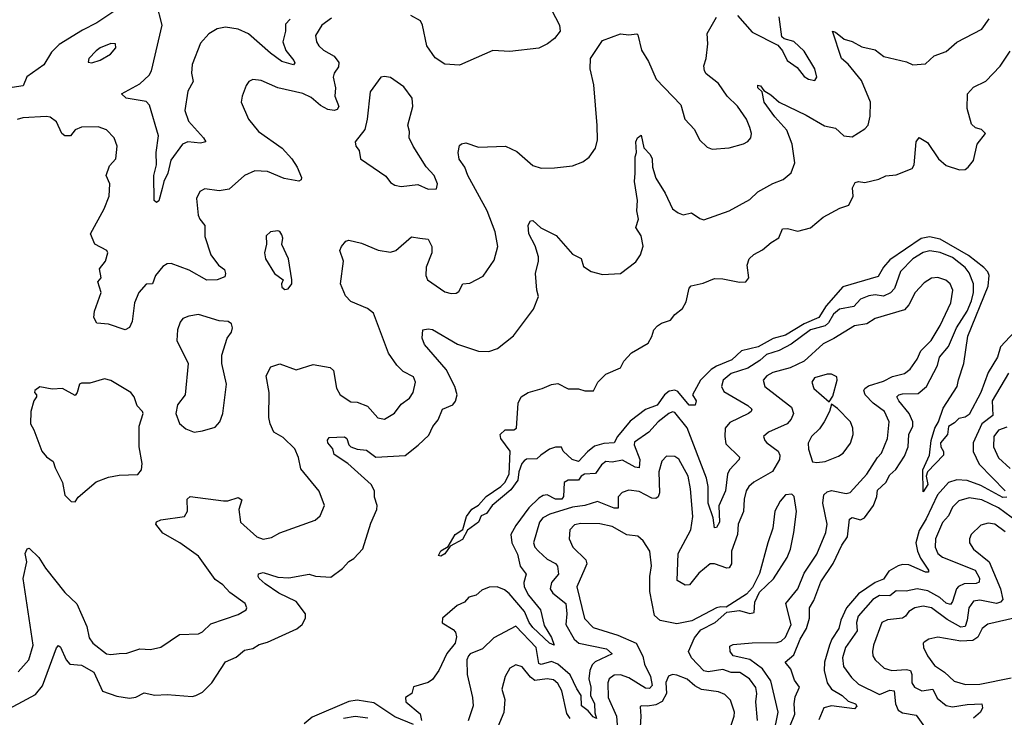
# Model space of a CAD drawing. Extents: x 1995161 to 2088924, y 769148 to 906007.
# Tile 162 of 256: x 2053969 to 2058683, y 798710 to 802051. Entities that reach past the tile are written whole.
import ezdxf

# ---------------------------------------------------------------- set-up
doc = ezdxf.new("R2010")
doc.units = 0

msp = doc.modelspace()

# ---------------------------------------------------------------- linework, layer by layer
at = {"layer": '0CON20XD'}
for points in [[(2056476, 802176), (2056554, 802025), (2056556, 801995), (2056529.7, 801960.3), (2056496.7, 801935), (2056455, 801914.3), (2056315, 801897.8), (2056235, 801902.9), (2056075, 801833.2), (2056005, 801838.2), (2055958.2, 801868.2), (2055919.1, 801925), (2055897.1, 802025), (2055887.5, 802045), (2055841.2, 802071.2)], [(2055263.8, 802053.8), (2055241.1, 802028.9), (2055241.1, 801995), (2055229.8, 801945), (2055243.4, 801903.4), (2055281.1, 801855), (2055285.7, 801844.3), (2055280, 801835), (2055225, 801850.3), (2055170.1, 801890.1), (2055065, 801983.5), (2055015, 802005.9), (2054955, 802015.3), (2054915, 802006.7), (2054875, 801982.5), (2054835, 801937.5), (2054795, 801836.7), (2054791.3, 801795), (2054799.2, 801755), (2054775, 801708), (2054760, 801615), (2054777.5, 801565), (2054849.2, 801485), (2054860, 801465), (2054835, 801459.2), (2054774.6, 801465.4), (2054748.6, 801455), (2054692.8, 801377.2), (2054679.2, 801315), (2054658.9, 801275), (2054652.1, 801242.1), (2054635, 801182.5), (2054625, 801176), (2054612.9, 801185), (2054611.5, 801305), (2054624.3, 801355.7), (2054623, 801415), (2054633.4, 801495), (2054591, 801641), (2054575, 801658.2), (2054479.2, 801675), (2054457.5, 801695), (2054545, 801743.2), (2054589.1, 801785), (2054601.1, 801805), (2054651.2, 802025), (2054625, 802129.6)], [(2054425, 802092.4), (2054337.9, 802035), (2054269.6, 802000.4), (2054158.7, 801931.3), (2054122.4, 801895), (2054085, 801833.9), (2054003.6, 801776.4), (2053986.7, 801733.3), (2053934.1, 801725.9)], [(2055462.4, 802057.6), (2055416, 802025), (2055386.2, 801975), (2055390, 801945), (2055401.1, 801925), (2055424.2, 801904.2), (2055475, 801875.6), (2055496.9, 801845), (2055495.4, 801825), (2055475.4, 801795), (2055470, 801775), (2055480.9, 801725), (2055478.2, 801685), (2055497.9, 801635), (2055489.5, 801620.5), (2055474.7, 801615.3), (2055445, 801620), (2055409.8, 801639.8), (2055365, 801678.7), (2055325, 801697.5), (2055204.7, 801724.7), (2055125, 801760), (2055085, 801763.8), (2055066.1, 801753.9), (2055053.8, 801735), (2055034, 801685), (2055030, 801655), (2055064.2, 801575), (2055113.1, 801515), (2055225.7, 801435), (2055272.9, 801385), (2055297.1, 801345), (2055318, 801295), (2055316.9, 801283.1), (2055305, 801278), (2055235, 801289.4), (2055155, 801323.2), (2055095, 801326.2), (2055045.8, 801305), (2054971.4, 801238.6), (2054925, 801231.4), (2054855, 801240.8), (2054832, 801228), (2054815.6, 801195), (2054824.2, 801115), (2054831.4, 801095), (2054856.2, 801065), (2054855, 801012.5), (2054884.4, 800925), (2054921.8, 800875), (2054949.1, 800855), (2054954.6, 800835), (2054951.2, 800818.8), (2054915, 800804.3), (2054865, 800803.3), (2054780.9, 800850.9), (2054695, 800883.5), (2054675, 800882.2), (2054655, 800868.1), (2054618.9, 800825), (2054605.7, 800785), (2054575, 800783.5), (2054540.5, 800745), (2054518.5, 800695), (2054507.3, 800605), (2054495, 800576.2), (2054475, 800566), (2054395, 800593.1), (2054338, 800598), (2054324.2, 800624.2), (2054328.1, 800655), (2054360, 800745), (2054344, 800795), (2054358.6, 800815), (2054352.1, 800857.9), (2054380, 800895), (2054391.2, 800935), (2054386.7, 800945), (2054328.6, 800975), (2054308.6, 801025), (2054373.3, 801145), (2054397.5, 801205), (2054401.5, 801265), (2054383.3, 801305), (2054399.4, 801350.6), (2054430, 801385), (2054436, 801445), (2054421.2, 801485), (2054385, 801523.8), (2054345, 801537.8), (2054265, 801535.7), (2054235, 801522.9), (2054212, 801495), (2054185, 801494), (2054170.4, 801505), (2054145, 801561.2), (2054115, 801583.3), (2054097.7, 801587.7), (2053985, 801580.5), (2053957.8, 801572.2)], [(2055504.2, 800255), (2055555, 800220.6), (2055585, 800218.5), (2055635, 800199.4), (2055684.4, 800144.4), (2055715, 800137.1), (2055763.4, 800166.6), (2055795, 800209.2), (2055835, 800238), (2055852.5, 800265), (2055864, 800315), (2055855, 800341.2), (2055805, 800365.8), (2055775, 800395.8), (2055735, 800454.2), (2055663.1, 800645), (2055635, 800668.2), (2055555, 800701.4), (2055529.1, 800729.1), (2055505.4, 800785), (2055520, 800895), (2055501.9, 800945), (2055510.6, 800965), (2055530.7, 800989.3), (2055545, 800994.3), (2055605, 800980.5), (2055685, 800946.9), (2055745, 800936.9), (2055769.2, 800945), (2055845, 801010.8), (2055885.5, 801004.5), (2055925, 801000), (2055942.7, 800965), (2055942.3, 800935), (2055914.6, 800865), (2055913.8, 800825), (2055921.9, 800805), (2056005, 800746.7), (2056035, 800738.9), (2056059.4, 800740.6), (2056070.8, 800749.2), (2056090, 800785), (2056125, 800789.5), (2056187.8, 800822.2), (2056240.6, 800899.4), (2056257.7, 800965), (2056246.2, 801035), (2056207.9, 801135), (2056115, 801304.4), (2056100, 801345), (2056073, 801383), (2056069.1, 801415), (2056075, 801448), (2056085, 801456.9), (2056105, 801461.4), (2056165, 801439.5), (2056295, 801445.5), (2056349.7, 801419.7), (2056425, 801352.9), (2056465, 801340), (2056529.5, 801340.5), (2056615, 801350.8), (2056665, 801370), (2056695, 801392), (2056725.6, 801435), (2056735.5, 801475), (2056733.2, 801543.2), (2056718.3, 801738.3), (2056700, 801815), (2056701.2, 801865), (2056759.5, 801950.5), (2056845, 801982.5), (2056885, 801977.5), (2056923, 801983), (2056928.3, 801978.3), (2056946.2, 801905), (2056979.7, 801849.7), (2057016.2, 801765), (2057133.6, 801643.6), (2057153.8, 801575), (2057200, 801525), (2057223.3, 801475), (2057259.7, 801439.7), (2057285, 801430.8), (2057365, 801437.1), (2057435, 801456.2), (2057455, 801466.7), (2057468.8, 801485), (2057472, 801505), (2057464.4, 801534.4), (2057448.6, 801575), (2057405, 801636), (2057356, 801685), (2057314, 801745), (2057255, 801792), (2057247.1, 801805), (2057245, 801830), (2057255.7, 801865), (2057262.9, 801935), (2057260, 801985), (2057305, 802062.5)], [(2057405, 802071.2), (2057475, 801991.2), (2057599.2, 801929.2), (2057621.2, 801901.2), (2057643.8, 801855), (2057691.2, 801821.2), (2057725, 801778.8), (2057745, 801766), (2057775, 801758.8), (2057786, 801775), (2057775.8, 801815), (2057725, 801900), (2057675, 801946.7), (2057628.3, 801958.3), (2057618, 801968), (2057604.3, 802064.3)], [(2058347, 801877), (2058405, 801898.9), (2058455, 801943.3), (2058575, 802004.5), (2058610, 802055)], [(2053875, 798729.2), (2054045, 798819.1), (2054078.3, 798861.7), (2054145, 799043.3), (2054155, 799054), (2054165, 799046.2), (2054192.2, 798985), (2054210, 798965), (2054265, 798960), (2054325, 798927.2), (2054366, 798836), (2054435, 798811.9), (2054495, 798801.4), (2054525, 798807.1), (2054565, 798826.7), (2054615.7, 798815.7), (2054675, 798819.4), (2054795, 798810.6), (2054813.3, 798815), (2054845, 798830.8), (2054889.2, 798875), (2054954.7, 798975.3), (2055005, 798998.6), (2055045, 799032.5), (2055085, 799040), (2055115, 799059.1), (2055155, 799070), (2055296.7, 799133.3), (2055322, 799155), (2055338, 799185), (2055337.5, 799205), (2055293.5, 799265), (2055210.5, 799305), (2055145, 799349.6), (2055116.5, 799375), (2055110.5, 799385), (2055112.5, 799397.5), (2055135, 799403.9), (2055205, 799380.8), (2055257.4, 799377.4), (2055355, 799396.2), (2055385, 799385.6), (2055458.6, 799381.4), (2055515, 799423.3), (2055544.2, 799455.8), (2055569.7, 799470.3), (2055612.3, 799517.7), (2055649.7, 799640.3), (2055679.2, 799705), (2055680, 799725), (2055667.5, 799765), (2055667.8, 799795), (2055651.1, 799825), (2055540.8, 799925), (2055475, 799968), (2055468.5, 799995), (2055444.5, 800025), (2055442.2, 800037.8), (2055450.3, 800049.7), (2055525, 800053.3), (2055536.2, 800045), (2055544.4, 800015), (2055555.3, 800005.3), (2055585, 799994.1), (2055629.8, 799989.8), (2055675, 799956.2), (2055815.4, 799964.6), (2055877.4, 800012.6), (2055928.2, 800061.8), (2055947.2, 800102.8), (2055972, 800135), (2055994, 800185), (2056043.2, 800206.8), (2056055.9, 800224.1), (2056063.9, 800255), (2056052.4, 800295), (2056010.5, 800375), (2055907.7, 800495), (2055896.7, 800525), (2055900, 800565), (2055925, 800570.8), (2055945, 800567.1), (2056065, 800497.3), (2056165, 800463.9), (2056215, 800461.8), (2056256.2, 800476.2), (2056333.4, 800536.6), (2056428.6, 800665), (2056452.5, 800725), (2056444.3, 800755), (2056438.1, 800835), (2056453.5, 800895), (2056452.5, 800915), (2056437, 800967), (2056406, 801025), (2056404.1, 801065.9), (2056415, 801087.5), (2056425, 801088.8), (2056464.4, 801054.4), (2056537.9, 801017.9), (2056615, 800927.5), (2056657.1, 800907.1), (2056668.8, 800868.8), (2056705.6, 800845.6), (2056758.8, 800831.2), (2056845, 800835.8), (2056919.3, 800890.7), (2056940.6, 800925), (2056953.3, 800966.7), (2056943.8, 801015), (2056918.5, 801055), (2056931.2, 801095), (2056923.6, 801135), (2056926.4, 801185), (2056912.3, 801275), (2056915.4, 801315), (2056916.3, 801393.7), (2056922, 801415), (2056918.8, 801465), (2056927.1, 801485), (2056945, 801497.5), (2056957.6, 801437.6), (2056987.3, 801405), (2056997.3, 801385), (2056998.7, 801345), (2057015, 801292), (2057059.4, 801219.4), (2057094.3, 801145), (2057121.2, 801125), (2057145, 801116.9), (2057185, 801126), (2057225, 801098), (2057245, 801092.9), (2057365, 801135.8), (2057465, 801190), (2057503.1, 801226.9), (2057575, 801266.9), (2057624.6, 801285.4), (2057662.1, 801317.9), (2057680.4, 801365), (2057666.8, 801455), (2057642.2, 801522.2), (2057584.1, 801585), (2057533.3, 801655), (2057522.9, 801705), (2057503.5, 801725), (2057503.6, 801736.4), (2057515, 801734), (2057531.2, 801711.2), (2057565, 801691.5), (2057604.4, 801655), (2057735, 801592.7), (2057822.7, 801542.7), (2057875, 801530.4), (2057915, 801494.2), (2057955, 801489.2), (2058015, 801528), (2058030.6, 801545), (2058041.3, 801588.7), (2058042.8, 801655), (2057998.7, 801758.7), (2057935, 801838.1), (2057903.9, 801865), (2057860, 801995), (2057875, 801990), (2057916.9, 801956.9), (2057955, 801945.7), (2058001.2, 801921.2), (2058065, 801906.4), (2058106.2, 801875), (2058215, 801848.6), (2058245, 801834.4), (2058305, 801839.4), (2058347, 801877)], [(2054315, 801843.3), (2054355, 801856.2), (2054403.3, 801885), (2054430, 801915), (2054427.5, 801935), (2054405, 801936), (2054355, 801915.8), (2054335, 801901.2), (2054300, 801865), (2054297.5, 801847.5), (2054315, 801843.3)], [(2058755, 800581.9), (2058665, 800484.2), (2058650, 800435), (2058605, 800360.6), (2058569.6, 800265), (2058515, 800160.5), (2058495, 800146.9), (2058465, 800141.2), (2058445, 800120), (2058415, 800102.5), (2058410.8, 800065), (2058376.9, 800025), (2058378.6, 800005), (2058392.3, 799982.3), (2058391.2, 799965), (2058315.5, 799885), (2058308.6, 799865), (2058316.2, 799825), (2058295, 799790), (2058292.2, 799895), (2058325.3, 799965), (2058333.3, 800035), (2058350.7, 800095), (2058367.9, 800125), (2058389.3, 800190.7), (2058457.5, 800295), (2058463.4, 800326.6), (2058489.2, 800405), (2058507.5, 800535), (2058605.8, 800774.2), (2058609.8, 800825), (2058603.6, 800843.6), (2058585, 800864.7), (2058511.6, 800921.6), (2058375, 801000), (2058325, 801011.5), (2058285, 801002.3), (2058135, 800900.2), (2058105.2, 800865), (2058079.5, 800820.5), (2057909.2, 800770.8), (2057829.9, 800680.1), (2057794.8, 800625), (2057725.4, 800594.6), (2057635, 800540.7), (2057576.7, 800523.3), (2057505, 800484.4), (2057425, 800464.2), (2057377.7, 800422.3), (2057305, 800391.6), (2057280, 800375), (2057228, 800325), (2057190, 800255), (2057206.9, 800225), (2057202.5, 800205), (2057174, 800205), (2057120.5, 800270.5), (2057105, 800276), (2057077.8, 800272.2), (2057055.6, 800254.4), (2057021.6, 800205), (2056965, 800184.1), (2056892, 800128), (2056831.8, 800055), (2056815.2, 800024.8), (2056765, 800021.7), (2056721.5, 800008.5), (2056688, 799982), (2056645, 799935.4), (2056613.5, 799945), (2056571.2, 799985), (2056563, 800003), (2056535, 800003.6), (2056505, 799994.3), (2056464.7, 799965.3), (2056445, 799947.1), (2056395, 799946.2), (2056385, 799938), (2056372.9, 799925), (2056358, 799885), (2056353.5, 799845), (2056320.1, 799799.9), (2056231.1, 799725), (2056204.5, 799685.5), (2056178, 799675), (2056165.7, 799645), (2056113.7, 799606.3), (2056088.6, 799561.4), (2056030.3, 799529.7), (2056005, 799492.5), (2055985, 799482.2), (2055974.2, 799485), (2055985, 799508.1), (2056021.2, 799528.8), (2056054.7, 799585.3), (2056090, 799610), (2056108.8, 799671.2), (2056133.5, 799706.5), (2056165, 799725.5), (2056202.2, 799767.8), (2056272.9, 799815), (2056291.8, 799835), (2056313.1, 799875), (2056318, 799985), (2056272.5, 800045), (2056270, 800065), (2056293.4, 800086.6), (2056335, 800087.5), (2056347.5, 800095), (2056356.2, 800215), (2056370, 800245), (2056404.1, 800265.9), (2056470, 800285), (2056515, 800303.8), (2056545, 800308.8), (2056595, 800283.3), (2056645, 800283.8), (2056674.1, 800274.1), (2056717, 800273), (2056736.7, 800315), (2056775, 800352.5), (2056845, 800383.8), (2056861.4, 800415), (2056897.5, 800455), (2056977.6, 800502.4), (2056996.2, 800533.8), (2057005.6, 800565), (2057021.9, 800585), (2057042.2, 800597.8), (2057085, 800611.2), (2057105, 800639.5), (2057142.1, 800667.9), (2057160.2, 800699.8), (2057174, 800765), (2057184.2, 800775.8), (2057241.7, 800788.3), (2057295, 800810.6), (2057335, 800809.1), (2057415, 800793.8), (2057445.3, 800794.7), (2057459.4, 800815), (2057451.1, 800875), (2057461.1, 800905), (2057484, 800926), (2057525, 800948.1), (2057566.2, 800983.8), (2057604.2, 801005.8), (2057621.2, 801048.8), (2057645, 801050), (2057695, 801037.9), (2057754.2, 801054.2), (2057815.4, 801104.6), (2057895, 801148), (2057937.7, 801162.3), (2057959.2, 801205), (2057955.8, 801245), (2057969.1, 801270.9), (2057985, 801275.6), (2058015, 801271.2), (2058082.4, 801287.6), (2058115, 801302.5), (2058165, 801307.5), (2058242.4, 801337.6), (2058251.9, 801355), (2058261.4, 801465), (2058275, 801486.2), (2058315, 801462.5), (2058368.1, 801385), (2058405, 801352.5), (2058468.3, 801331.7), (2058495, 801333.8), (2058510, 801345), (2058535, 801376.7), (2058553.3, 801455), (2058593.3, 801505), (2058574, 801524), (2058545, 801532), (2058525, 801550), (2058504.2, 801625), (2058506.7, 801695), (2058535, 801728), (2058594.4, 801755.6), (2058662.4, 801827.6), (2058710.2, 801899.8)], [(2055925, 801238.8), (2055965, 801240), (2055970, 801265), (2055953.1, 801305), (2055915.5, 801345.5), (2055852.2, 801445), (2055834.3, 801485), (2055835.9, 801515.9), (2055827.5, 801545), (2055850.8, 801635), (2055848.8, 801675), (2055808.3, 801728.3), (2055745, 801773.8), (2055715, 801779.2), (2055697.5, 801775), (2055647.1, 801705), (2055633.5, 801575), (2055621.4, 801525), (2055575.8, 801465), (2055579.2, 801445), (2055594.4, 801424.4), (2055601.2, 801385), (2055721.5, 801301.5), (2055745, 801271.2), (2055765, 801258.8), (2055795, 801252), (2055875, 801262), (2055925, 801238.8)], [(2055238.3, 800758.3), (2055255, 800762.5), (2055272.5, 800785), (2055272.5, 800805), (2055255.8, 800905), (2055223.6, 800973.6), (2055228.8, 801005), (2055225, 801020), (2055215, 801036.7), (2055205, 801040), (2055170, 801035), (2055148.8, 801015), (2055151.2, 800975), (2055142, 800935), (2055146, 800905), (2055188.8, 800835), (2055230, 800805), (2055222.5, 800785), (2055225, 800770), (2055238.3, 800758.3)], [(2057656.6, 798666.6), (2057679.5, 798725), (2057676.5, 798775), (2057681.9, 798808.1), (2057702.3, 798855), (2057678.8, 798888.8), (2057661, 798941), (2057633.5, 798975), (2057675, 799008.9), (2057704.8, 799085), (2057736.1, 799135), (2057750.2, 799185), (2057750.3, 799235), (2057771.1, 799268.9), (2057805, 799359.4), (2057863, 799447), (2057905.1, 799534.9), (2057931.4, 799575), (2057941.1, 799658.9), (2057955, 799666.4), (2057995, 799655.5), (2058012.9, 799665), (2058056.8, 799725), (2058073.1, 799766.9), (2058075, 799798.6), (2058116.1, 799833.9), (2058135, 799871.9), (2058163.5, 799896.5), (2058205, 799960.6), (2058223.3, 800005), (2058226, 800064), (2058245.2, 800105), (2058245.2, 800125.2), (2058226.7, 800165), (2058177.5, 800225), (2058168.1, 800245), (2058178, 800255), (2058195, 800259.1), (2058269.9, 800260.1), (2058310.3, 800295), (2058363.5, 800395), (2058373.3, 800435), (2058416.1, 800485), (2058454.5, 800575.5), (2058505, 800655.4), (2058526.2, 800705), (2058534.8, 800745), (2058535.2, 800785), (2058515, 800837.8), (2058495, 800863.4), (2058435, 800911.6), (2058375, 800935.5), (2058326.4, 800943.6), (2058295, 800935.3), (2058244.6, 800905), (2058186, 800845), (2058157.2, 800762.8), (2058138.1, 800741.9), (2058105, 800726.6), (2058065, 800732.5), (2058035, 800728.6), (2057995, 800711.6), (2057962.4, 800677.6), (2057893.6, 800665), (2057865, 800640), (2057840.9, 800599.1), (2057825.1, 800584.9), (2057755.1, 800564.9), (2057662.5, 800497.5), (2057605, 800467.2), (2057545, 800448.1), (2057512, 800418), (2057455, 800382), (2057375, 800356.6), (2057336.5, 800325), (2057329.2, 800295), (2057340.2, 800270.2), (2057455, 800202.7), (2057473.5, 800185), (2057471.1, 800175), (2057457.8, 800165), (2057368.5, 800121.5), (2057346.7, 800095), (2057344.2, 800054.2), (2057350, 800020), (2057415, 799956), (2057413.3, 799945), (2057367.5, 799895), (2057357.7, 799875), (2057348.8, 799795), (2057316.7, 799723.3), (2057319.8, 799645), (2057305, 799619.5), (2057295, 799617.5), (2057289.4, 799665), (2057264.8, 799735), (2057265.2, 799815), (2057257.5, 799855), (2057165, 800096.5), (2057105, 800169.3), (2057095, 800173.3), (2057076.4, 800165), (2057025, 800124.5), (2056980.7, 800075), (2056913.1, 800026.9), (2056911.2, 800015), (2056938.1, 799945), (2056935, 799904.4), (2056915, 799907.6), (2056855, 799941.9), (2056805, 799931.9), (2056775, 799935.4), (2056755, 799919.1), (2056725, 799877.6), (2056673.8, 799875), (2056657.1, 799865), (2056643.8, 799845), (2056595, 799845.9), (2056576.5, 799835), (2056573.1, 799766.9), (2056565, 799754.8), (2056535, 799754.8), (2056495, 799775.3), (2056475, 799771.8), (2056455, 799758.9), (2056407.4, 799712.6), (2056345, 799628.9), (2056320, 799585), (2056324.8, 799545), (2056351.6, 799491.6), (2056364.5, 799434.5), (2056393.1, 799395), (2056382, 799355), (2056384.8, 799334.8), (2056404.7, 799295), (2056463.1, 799225), (2056479.9, 799149.9), (2056515, 799092.5), (2056527.5, 799055), (2056505, 799065.7), (2056425, 799140.2), (2056407.6, 799165), (2056386.7, 799216.7), (2056312.5, 799302.5), (2056290.1, 799320.1), (2056255, 799334.7), (2056216.2, 799333.8), (2056181.3, 799318.7), (2056154.6, 799295.4), (2056119.7, 799285), (2056098.3, 799261.7), (2056063.4, 799245), (2055993.5, 799185), (2055992.5, 799162.5), (2056045, 799130), (2056055, 799117.5), (2056060, 799095), (2056053.3, 799065), (2056013.5, 799016.5), (2055975.2, 798935), (2055945, 798891.2), (2055925, 798876.9), (2055854.4, 798855.6), (2055846, 798825), (2055816.5, 798805), (2055818.5, 798785), (2055886.6, 798726.6), (2055892.4, 798695)], [(2057577.7, 798625), (2057600.2, 798735), (2057565.9, 798885), (2057525, 798942), (2057465, 798986.6), (2057384.9, 799004.9), (2057371, 799025), (2057368.9, 799051.1), (2057385, 799058.6), (2057475, 799066.8), (2057595, 799069.2), (2057615.2, 799074.8), (2057635, 799093.8), (2057662.7, 799155), (2057636.8, 799255), (2057694.2, 799325), (2057725, 799400.4), (2057785, 799490.9), (2057828.1, 799595), (2057835.3, 799635), (2057813.7, 799735), (2057818.8, 799775), (2057835, 799790.6), (2057855, 799795.8), (2057925, 799781.6), (2057945, 799787.1), (2058024.1, 799875), (2058076.4, 799953.6), (2058094.7, 799975), (2058123.8, 800045), (2058131.4, 800125), (2058108.9, 800175), (2058054.5, 800214.5), (2058016, 800255), (2058010.6, 800275), (2058014.7, 800285), (2058032, 800298), (2058105, 800320.5), (2058147.2, 800342.8), (2058205, 800356.6), (2058232.5, 800377.5), (2058265.3, 800425), (2058283.3, 800465), (2058332.2, 800515), (2058375, 800586.7), (2058426.6, 800695), (2058436.2, 800755), (2058422.9, 800785), (2058403.2, 800803.2), (2058365, 800816), (2058335, 800812.7), (2058299.7, 800790.3), (2058256.2, 800745), (2058225.2, 800684.8), (2058205, 800660.7), (2058065, 800620), (2058025, 800594.2), (2057965.8, 800584.2), (2057866.6, 800523.4), (2057815, 800499.1), (2057724.5, 800415), (2057656.9, 800383.1), (2057575, 800360.6), (2057545.6, 800345), (2057528.1, 800325), (2057536.9, 800295), (2057664.5, 800195), (2057674, 800165), (2057662.4, 800137.6), (2057643.5, 800115), (2057554.2, 800075), (2057530.8, 800055), (2057535.7, 800035), (2057545.6, 800025), (2057600.4, 799985), (2057607.8, 799965), (2057606.5, 799945), (2057573.5, 799886.5), (2057484.1, 799835.9), (2057459.6, 799815), (2057447.4, 799795), (2057436.7, 799755), (2057434.7, 799695), (2057408.7, 799635), (2057405.3, 799585), (2057376.7, 799505), (2057376.8, 799445), (2057365, 799426.7)], [(2054805, 800076.2), (2054845, 800082), (2054905, 800098.8), (2054928, 800125), (2054941.9, 800165), (2054959.5, 800305), (2054937.1, 800405), (2054937.8, 800445), (2054962.5, 800525), (2054983.3, 800555), (2054988.8, 800575), (2054983.3, 800595), (2054967.5, 800605), (2054925, 800609.2), (2054825, 800638.5), (2054778.9, 800631.1), (2054750.4, 800619.6), (2054737.4, 800602.6), (2054725.6, 800565), (2054721.5, 800515), (2054775.8, 800405), (2054762, 800255), (2054724.1, 800205.9), (2054716.2, 800165), (2054735, 800116.7), (2054765, 800092), (2054805, 800076.2)], [(2053961.6, 798928.4), (2054012.7, 798985), (2054033.5, 799055), (2053986.1, 799375), (2054003.1, 799455), (2053995.7, 799495), (2054005, 799516.2), (2054015, 799520), (2054061.4, 799475), (2054093.1, 799425), (2054185, 799308.1), (2054243, 799253), (2054290.8, 799145), (2054301.4, 799091.4), (2054319.2, 799065), (2054385, 799014.5), (2054405, 799010.6), (2054445, 799016.5), (2054482, 799018), (2054545, 799038.9), (2054595, 799034.6), (2054645, 799046.9), (2054735, 799107.1), (2054825, 799110), (2054845, 799119.2), (2054885, 799158.1), (2055015, 799202.9), (2055053.3, 799225), (2055056.2, 799235), (2055048, 799255), (2054975, 799308.1), (2054941.1, 799345), (2054905, 799370), (2054825, 799481.1), (2054736.3, 799546.3), (2054655, 799592.5), (2054621.2, 799635), (2054624.4, 799645.6), (2054645, 799655.7), (2054757.7, 799672.3), (2054772.4, 799697.6), (2054771.4, 799755), (2054785, 799767.5), (2054945, 799746), (2054965, 799746), (2055015, 799762), (2055032, 799752), (2055018.8, 799705), (2055026.7, 799645), (2055104, 799575), (2055135, 799563.1), (2055175, 799570.8), (2055215, 799594), (2055383.8, 799655), (2055407.5, 799675), (2055428.8, 799725), (2055402.3, 799792.3), (2055315, 799900), (2055303.3, 799955), (2055286.7, 799995), (2055230.4, 800050.4), (2055185.8, 800075), (2055168.1, 800115), (2055161.5, 800145), (2055163.6, 800265), (2055149.4, 800345), (2055172, 800388), (2055215, 800402.1), (2055293.4, 800373.4), (2055375, 800400), (2055455, 800384.6), (2055471.2, 800371.2), (2055485.5, 800285.5), (2055504.2, 800255)], [(2057845, 800220), (2057862.3, 800247.7), (2057882.5, 800325), (2057880.5, 800340.5), (2057855, 800352.5), (2057835, 800352.9), (2057773.8, 800335), (2057760.8, 800315), (2057771.4, 800285), (2057845, 800220)], [(2058702.1, 800357.9), (2058624.8, 800225), (2058627.2, 800155), (2058575, 800115.9), (2058533.2, 800025), (2058533.6, 799983.6), (2058562.4, 799922.4), (2058686.2, 799795)], [(2054235, 799742.5), (2054250, 799765), (2054335, 799837.5), (2054395, 799860.8), (2054445, 799870), (2054535, 799873.1), (2054552.2, 799895), (2054555.5, 799925), (2054541.9, 800005), (2054542, 800105), (2054560, 800165), (2054556.7, 800175), (2054531.7, 800201.7), (2054518, 800245), (2054501.2, 800265), (2054405, 800322.2), (2054375, 800331.4), (2054305, 800310.6), (2054265, 800310.8), (2054255, 800305.8), (2054244.4, 800265), (2054235, 800251.9), (2054175, 800284), (2054125, 800281.2), (2054065, 800292.5), (2054042.5, 800275), (2054040, 800265), (2054050, 800255), (2054050, 800245), (2054036.7, 800225), (2054023.3, 800175), (2054021.2, 800115), (2054037.3, 800087.3), (2054075.8, 799985), (2054097.4, 799957.4), (2054130, 799935), (2054138.9, 799905), (2054174.4, 799835), (2054185, 799773.3), (2054216.4, 799743.6), (2054235, 799742.5)], [(2057785, 799930), (2057825, 799934.4), (2057889.8, 799960.2), (2057912, 799975), (2057947.2, 800022.8), (2057960, 800065), (2057957.1, 800095), (2057945.8, 800125), (2057885, 800188.8), (2057855, 800210), (2057846.2, 800175), (2057821.1, 800125), (2057798.5, 800091.5), (2057760, 800055), (2057743.6, 800023.6), (2057744.7, 799994.7), (2057764.3, 799934.3), (2057785, 799930)], [(2058695, 800098.9), (2058655, 800084.6), (2058632.9, 800055), (2058631.1, 800005), (2058655, 799952.9), (2058711, 799901)], [(2057365, 799426.7), (2057355, 799424.6), (2057295, 799445.4), (2057275, 799445.5), (2057219.7, 799400.3), (2057175, 799344.4), (2057155, 799343.1), (2057116.7, 799365), (2057121.4, 799495), (2057181.7, 799608.3), (2057191.5, 799671.5), (2057181.3, 799805), (2057168.6, 799865), (2057125, 799945.6), (2057105, 799959.4), (2057065, 799960), (2057043.9, 799936.1), (2057029.6, 799885), (2057032.1, 799785), (2057025, 799765.6), (2057015, 799757.5), (2056995, 799759.4), (2056935, 799792.2), (2056885, 799798.2), (2056853.8, 799786.2), (2056833.5, 799766.5), (2056835, 799711.9), (2056815, 799712.2), (2056735, 799743.5), (2056675, 799723.9), (2056615, 799716.1), (2056507.6, 799682.4), (2056473.1, 799665), (2056458.4, 799645), (2056428.5, 799545), (2056435.5, 799525), (2056453.5, 799505), (2056495, 799467.5), (2056535, 799446.9), (2056543.7, 799433.7), (2056548.7, 799395), (2056514.8, 799355.2), (2056508.5, 799325), (2056521.2, 799305), (2056583.2, 799255), (2056588.3, 799205), (2056584.3, 799155), (2056624.3, 799085), (2056645.9, 799065.9), (2056778.7, 799038.7), (2056806.2, 799015), (2056723.6, 798976.4), (2056709.1, 798960.9), (2056698.7, 798935), (2056693.3, 798895), (2056703.3, 798855), (2056701.2, 798815), (2056721.5, 798775), (2056722.3, 798732.3), (2056730, 798705), (2056715, 798712.3), (2056691.2, 798741.2), (2056658.9, 798765), (2056656.5, 798815), (2056636, 798846), (2056603.9, 798913.9), (2056545, 798964.8), (2056515, 798977), (2056465, 798963), (2056455, 798968.5), (2056441.1, 799045), (2056345, 799146), (2056239.1, 799090.9), (2056185, 799038.5), (2056126.2, 799015), (2056117.1, 799005), (2056110, 798985), (2056111.4, 798915), (2056137.2, 798805), (2056139.4, 798765), (2056116.9, 798693.1)], [(2058695.3, 799764.7), (2058675, 799762.9), (2058570.1, 799820.1), (2058505, 799844.4), (2058455, 799847.2), (2058415, 799833.8), (2058363.7, 799775), (2058309.1, 799660.9), (2058274.7, 799605), (2058258.9, 799545), (2058266.7, 799505), (2058282, 799472), (2058319.4, 799415), (2058320, 799405), (2058305, 799405.6), (2058225, 799440.7), (2058195, 799442), (2058175, 799435.8), (2058129.6, 799410.4), (2058105, 799372.2), (2058065, 799356), (2057985, 799301.6), (2057926.7, 799235), (2057900, 799175), (2057890.3, 799135), (2057857.4, 799085), (2057845.8, 799055), (2057822.4, 798975), (2057820.6, 798935), (2057835.2, 798875.2), (2057854.8, 798844.8), (2057906.5, 798815), (2057935, 798788.2), (2057970.8, 798775), (2057977, 798763), (2057965, 798751.5), (2057855, 798765.3), (2057818.5, 798755), (2057795, 798698.7)], [(2057501.6, 798695), (2057492.6, 798785), (2057498.4, 798825), (2057493.3, 798853.3), (2057462.8, 798895), (2057417.5, 798925), (2057375, 798924.8), (2057335, 798939.7), (2057265, 798928.8), (2057245, 798932.7), (2057184.8, 798994.8), (2057171.1, 799025), (2057199.3, 799090.7), (2057230.7, 799129.3), (2057298, 799165), (2057355, 799213.3), (2057415, 799222), (2057465, 799206.7), (2057485, 799212.5), (2057488.8, 799261.2), (2057510.6, 799309.4), (2057577.3, 799372.7), (2057642.9, 799475), (2057658.5, 799515), (2057675.5, 799595), (2057687.5, 799695), (2057677.1, 799767.1), (2057665, 799779.2), (2057635, 799775.5), (2057609.2, 799745), (2057585, 799696.7), (2057574.6, 799615.4), (2057550, 799545), (2057510.8, 799399.2), (2057478.1, 799331.9), (2057449.4, 799300.6), (2057351.7, 799238.3), (2057325, 799240), (2057305, 799233.8), (2057187.7, 799172.3), (2057115, 799158.6), (2057035, 799173.4), (2057007.9, 799197.9), (2056986.6, 799313.4), (2056985.6, 799384.4), (2056994.6, 799435), (2056986.4, 799505), (2056954.5, 799554.5), (2056927.9, 799577.9), (2056875, 799583.4), (2056805, 799623.1), (2056746.2, 799636.2), (2056655, 799638.8), (2056625, 799632.5), (2056602.7, 799607.3), (2056599.2, 799565), (2056617.7, 799525), (2056680.2, 799465), (2056684.4, 799445), (2056675, 799422.1), (2056636.8, 799335), (2056673.5, 799183.5), (2056715, 799140.9), (2056833.1, 799103.1), (2056920.8, 799065), (2056952.8, 799002.8), (2056959.6, 798965), (2056989, 798905), (2056996.9, 798863.1), (2056985, 798848), (2056965, 798850.4), (2056885, 798899.7), (2056845, 798912.9), (2056815, 798912), (2056790.8, 798895), (2056784.8, 798875), (2056786.4, 798805), (2056826.7, 798715), (2056833.2, 798635)], [(2058746.2, 799646.2), (2058655, 799713.5), (2058575, 799751.9), (2058515, 799761.6), (2058465, 799746.3), (2058435, 799716.8), (2058415, 799675.4), (2058386.8, 799643.2), (2058354, 799565), (2058351.9, 799525), (2058365, 799495.4), (2058386.4, 799476.4), (2058543.8, 799415), (2058563.7, 799376.3), (2058562.3, 799357.7), (2058548.4, 799351.6), (2058491.3, 799348.7), (2058463.3, 799336.7), (2058453.3, 799325), (2058435.5, 799264.5), (2058425, 799251.1), (2058405, 799257.2), (2058374, 799284), (2058316.4, 799316.4), (2058265, 799325.3), (2058212.5, 799315), (2058165, 799316.1), (2058135, 799291.8), (2058085, 799293.8), (2058053.3, 799275), (2057983.1, 799195), (2057974.4, 799165), (2057978.1, 799125), (2057923, 799045), (2057907.9, 798995), (2057913.1, 798953.1), (2057951, 798901), (2057985, 798869.2), (2058085, 798819.7), (2058135, 798839.5), (2058155, 798836.9), (2058161.9, 798775), (2058174.4, 798744.4), (2058195, 798731.4), (2058260.7, 798720.7), (2058300.4, 798665)], [(2058687.6, 799597.6), (2058637.8, 799635), (2058605, 799640.5), (2058570.2, 799629.8), (2058524.3, 799585), (2058515.7, 799565), (2058515.7, 799545), (2058535.6, 799515), (2058609.5, 799455), (2058664.8, 799325), (2058675.9, 799275), (2058665, 799261.5), (2058645, 799255.8), (2058565, 799271.9), (2058535, 799266), (2058513.7, 799235), (2058504.8, 799174.8)], [(2058504.8, 799174.8), (2058495.9, 799145), (2058475, 799141.7), (2058409, 799179), (2058335, 799234.7), (2058295, 799242.2), (2058255, 799234.5), (2058225, 799217.5), (2058210, 799195), (2058195, 799185.7), (2058122.9, 799177.1), (2058095.9, 799164.1), (2058056.2, 799055), (2058051.8, 799025), (2058053.6, 799005), (2058064.4, 798985), (2058108, 798945), (2058144.1, 798934.1), (2058215, 798938.7), (2058233.9, 798933.9), (2058240.2, 798915), (2058240.6, 798875), (2058252.5, 798855), (2058287.5, 798837.5), (2058340, 798845), (2058361.4, 798801.4), (2058405, 798766.2), (2058435, 798760), (2058505, 798772.2), (2058575, 798774.2), (2058579.1, 798755), (2058569.1, 798735), (2058534.5, 798705.5)], [(2058750.6, 799189.4), (2058603.5, 799156.5), (2058576.7, 799135), (2058556.1, 799093.9), (2058532.3, 799077.7), (2058475, 799074.2), (2058365, 799094.6), (2058321.2, 799085), (2058299.4, 799070.6), (2058294.4, 799065), (2058295.6, 799045), (2058315.5, 799005), (2058348.8, 798958.8), (2058396.5, 798926.5), (2058443.5, 798883.5), (2058497.3, 798867.3), (2058565, 798868.4), (2058715, 798898.9)], [(2056605, 798704.4), (2056589.1, 798729.1), (2056565, 798837.1), (2056545, 798872.7), (2056525, 798889.1), (2056495, 798894.7), (2056435, 798887.3), (2056415, 798902.5), (2056375, 798951.5), (2056345, 798962.1), (2056315.6, 798945), (2056293.1, 798905), (2056278, 798845), (2056291.5, 798795), (2056287.4, 798732.6), (2056257.8, 798665)], [(2057365.7, 798644.3), (2057389.7, 798715), (2057390.7, 798735), (2057371.8, 798791.8), (2057345, 798819.6), (2057315, 798831.9), (2057233.6, 798843.6), (2057201.4, 798861.4), (2057165, 798893.1), (2057115, 798912.5), (2057094.5, 798915.5), (2057075, 798907.5), (2057063, 798877), (2057066.1, 798825), (2057045, 798786.7), (2057015, 798770), (2056975, 798762.9), (2056945, 798765.8), (2056940.3, 798759.7), (2056943.3, 798715), (2056935.4, 798585.4)], [(2055855, 798676.3), (2055765, 798713.2), (2055665, 798779.5), (2055585, 798792), (2055545, 798786.6), (2055368.8, 798711.2), (2055330.4, 798679.6)], [(2055635.5, 798705.5), (2055575, 798714.8), (2055519.4, 798705)]]:
    msp.add_lwpolyline(points, dxfattribs=at)

doc.saveas('drawing.dxf')
